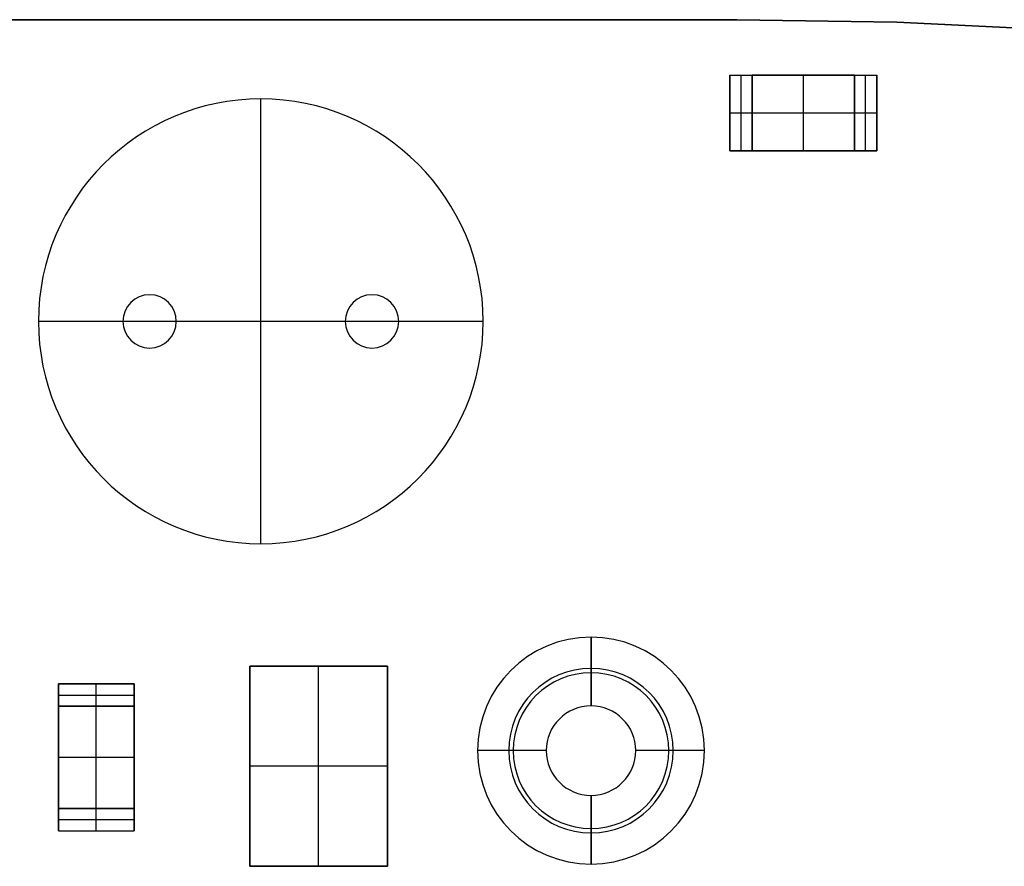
# Model space of a CAD drawing. Extents: x -64 to 57, y 4 to 161.
# Tile 182 of 256: x -44 to -22, y 137 to 156. Entities that reach past the tile are written whole.
import ezdxf

# ---------------------------------------------------------------- set-up
doc = ezdxf.new("R2010")
doc.units = 0
doc.layers.add('DEFAULT', color=7, linetype='CONTINUOUS')

msp = doc.modelspace()

# ---------------------------------------------------------------- linework, layer by layer
at = {"layer": 'DEFAULT', "color": 156}
for p, q in [((-45.325, 156.274, 35.881), (-28.203, 156.274, 35.881)), ((-28.203, 156.274, 37.517), (-45.325, 156.274, 37.517)), ((-45.325, 156.274, 36.699), (-28.203, 156.274, 36.699)), ((-36.764, 156.274, 37.517), (-36.764, 156.274, 35.881)), ((-28.203, 156.274, 37.517), (-28.203, 156.274, 35.881)), ((-24.605, 156.216, 37.517), (-28.203, 156.274, 37.517)), ((-28.203, 156.274, 35.881), (-24.605, 156.216, 35.881)), ((-28.203, 156.274, 36.699), (-24.605, 156.216, 36.699)), ((-26.404, 156.245, 35.881), (-26.404, 156.245, 37.517)), ((-24.605, 156.216, 37.517), (-24.605, 156.216, 35.881)), ((-21.01, 156.04, 37.517), (-24.605, 156.216, 37.517)), ((-24.605, 156.216, 35.881), (-21.01, 156.04, 35.881)), ((-24.605, 156.216, 36.699), (-21.01, 156.04, 36.699)), ((-22.807, 156.128, 35.881), (-22.807, 156.128, 37.517)), ((-41.404, 150.092, 37.517), (-41.404, 150.092, 35.881)), ((-36.404, 150.092, 37.517), (-36.404, 150.092, 35.881)), ((-42.004, 149.492, 37.517), (-42.004, 149.492, 35.881)), ((-40.804, 149.492, 35.881), (-40.804, 149.492, 37.517)), ((-37.004, 149.492, 37.517), (-37.004, 149.492, 35.881)), ((-35.804, 149.492, 35.881), (-35.804, 149.492, 37.517)), ((-41.404, 148.892, 37.517), (-41.404, 148.892, 35.881)), ((-36.404, 148.892, 37.517), (-36.404, 148.892, 35.881)), ((-31.479, 141.692, 37.517), (-31.479, 141.692, 35.881)), ((-33.329, 139.842, 37.517), (-33.329, 139.842, 35.881)), ((-29.629, 139.842, 35.881), (-29.629, 139.842, 37.517)), ((-31.479, 137.992, 37.517), (-31.479, 137.992, 35.881))]:
    msp.add_line(p, q, dxfattribs=at)
at = {"layer": 'DEFAULT', "color": 9}
for p, q in [((-28.354, 155.024, 35.881), (-28.354, 153.324, 35.881)), ((-28.354, 155.024, 34.181), (-28.354, 155.024, 35.881)), ((-28.354, 153.324, 34.181), (-28.354, 155.024, 34.181)), ((-28.354, 155.024, 34.181), (-27.854, 155.024, 34.181)), ((-28.354, 155.024, 35.881), (-27.854, 155.024, 35.881)), ((-28.354, 153.324, 35.031), (-28.354, 155.024, 35.031)), ((-28.354, 155.024, 35.031), (-27.854, 155.024, 35.031)), ((-28.104, 153.324, 34.181), (-28.104, 155.024, 34.181)), ((-28.104, 153.324, 35.881), (-28.104, 155.024, 35.881)), ((-28.104, 155.024, 35.881), (-28.104, 155.024, 34.181)), ((-27.854, 155.024, 34.181), (-27.854, 153.324, 34.181)), ((-27.854, 155.024, 35.881), (-27.854, 153.324, 35.881)), ((-27.854, 155.024, 34.181), (-27.854, 155.024, 35.881)), ((-27.854, 153.324, 35.031), (-27.854, 155.024, 35.031)), ((-27.854, 153.324, 34.181), (-27.854, 155.024, 34.181)), ((-27.854, 155.024, 34.181), (-25.554, 155.024, 34.181)), ((-27.854, 155.024, 35.881), (-27.854, 153.324, 35.881)), ((-27.854, 155.024, 34.181), (-27.854, 155.024, 35.881)), ((-25.554, 155.024, 35.881), (-27.854, 155.024, 35.881)), ((-27.854, 153.324, 35.031), (-27.854, 155.024, 35.031)), ((-27.854, 155.024, 35.031), (-25.554, 155.024, 35.031)), ((-26.704, 153.324, 34.181), (-26.704, 155.024, 34.181)), ((-26.704, 155.024, 35.881), (-26.704, 155.024, 34.181)), ((-26.704, 153.324, 35.881), (-26.704, 155.024, 35.881)), ((-25.554, 155.024, 34.181), (-25.554, 153.324, 34.181)), ((-25.554, 155.024, 35.881), (-25.554, 155.024, 34.181)), ((-25.554, 153.324, 35.881), (-25.554, 155.024, 35.881)), ((-25.554, 153.324, 35.031), (-25.554, 155.024, 35.031)), ((-25.554, 155.024, 35.881), (-25.554, 153.324, 35.881)), ((-25.554, 155.024, 34.181), (-25.554, 155.024, 35.881)), ((-25.554, 153.324, 34.181), (-25.554, 155.024, 34.181)), ((-25.554, 155.024, 34.181), (-25.054, 155.024, 34.181)), ((-25.554, 155.024, 35.881), (-25.054, 155.024, 35.881)), ((-25.554, 153.324, 35.031), (-25.554, 155.024, 35.031)), ((-25.554, 155.024, 35.031), (-25.054, 155.024, 35.031)), ((-25.304, 153.324, 34.181), (-25.304, 155.024, 34.181)), ((-25.304, 153.324, 35.881), (-25.304, 155.024, 35.881)), ((-25.304, 155.024, 35.881), (-25.304, 155.024, 34.181)), ((-25.054, 155.024, 34.181), (-25.054, 153.324, 34.181)), ((-25.054, 155.024, 35.881), (-25.054, 153.324, 35.881)), ((-25.054, 155.024, 34.181), (-25.054, 155.024, 35.881)), ((-25.054, 153.324, 35.031), (-25.054, 155.024, 35.031)), ((-38.904, 154.492, 51.517), (-38.904, 154.492, 37.517)), ((-38.904, 144.492, 51.517), (-38.904, 154.492, 51.517)), ((-38.904, 144.492, 37.517), (-38.904, 154.492, 37.517)), ((-28.354, 154.174, 35.881), (-28.354, 154.174, 34.181)), ((-27.854, 154.174, 34.181), (-28.354, 154.174, 34.181)), ((-27.854, 154.174, 35.881), (-28.354, 154.174, 35.881)), ((-27.854, 154.174, 34.181), (-27.854, 154.174, 35.881)), ((-25.554, 154.174, 34.181), (-27.854, 154.174, 34.181)), ((-27.854, 154.174, 35.881), (-27.854, 154.174, 34.181)), ((-25.554, 154.174, 35.881), (-27.854, 154.174, 35.881)), ((-25.554, 154.174, 34.181), (-25.554, 154.174, 35.881)), ((-25.554, 154.174, 35.881), (-25.554, 154.174, 34.181)), ((-25.054, 154.174, 34.181), (-25.554, 154.174, 34.181)), ((-25.054, 154.174, 35.881), (-25.554, 154.174, 35.881)), ((-25.054, 154.174, 34.181), (-25.054, 154.174, 35.881)), ((-28.354, 153.324, 35.881), (-28.354, 153.324, 34.181)), ((-27.854, 153.324, 34.181), (-28.354, 153.324, 34.181)), ((-28.354, 153.324, 35.881), (-27.854, 153.324, 35.881)), ((-28.354, 153.324, 35.031), (-27.854, 153.324, 35.031)), ((-28.104, 153.324, 34.181), (-28.104, 153.324, 35.881)), ((-27.854, 153.324, 35.881), (-27.854, 153.324, 34.181)), ((-25.554, 153.324, 34.181), (-27.854, 153.324, 34.181)), ((-27.854, 153.324, 35.881), (-27.854, 153.324, 34.181)), ((-27.854, 153.324, 35.881), (-25.554, 153.324, 35.881)), ((-27.854, 153.324, 35.031), (-25.554, 153.324, 35.031)), ((-26.704, 153.324, 34.181), (-26.704, 153.324, 35.881)), ((-25.554, 153.324, 35.881), (-25.554, 153.324, 34.181)), ((-25.554, 153.324, 35.881), (-25.554, 153.324, 34.181)), ((-25.054, 153.324, 34.181), (-25.554, 153.324, 34.181)), ((-25.554, 153.324, 35.881), (-25.054, 153.324, 35.881)), ((-25.554, 153.324, 35.031), (-25.054, 153.324, 35.031)), ((-25.304, 153.324, 34.181), (-25.304, 153.324, 35.881)), ((-25.054, 153.324, 35.881), (-25.054, 153.324, 34.181)), ((-43.904, 149.492, 37.517), (-43.904, 149.492, 51.517)), ((-33.904, 149.492, 51.517), (-43.904, 149.492, 51.517)), ((-33.904, 149.492, 37.517), (-43.904, 149.492, 37.517)), ((-33.904, 149.492, 51.517), (-33.904, 149.492, 37.517)), ((-38.904, 144.492, 51.517), (-38.904, 144.492, 37.517)), ((-41.754, 141.342, 34.181), (-43.454, 141.342, 34.181)), ((-43.454, 141.342, 34.181), (-43.454, 141.342, 35.881)), ((-43.454, 141.342, 35.881), (-41.754, 141.342, 35.881)), ((-43.454, 141.342, 34.181), (-43.454, 140.842, 34.181)), ((-43.454, 141.342, 35.881), (-43.454, 140.842, 35.881)), ((-43.454, 141.342, 35.031), (-41.754, 141.342, 35.031)), ((-43.454, 140.842, 35.031), (-43.454, 141.342, 35.031)), ((-42.604, 141.342, 34.181), (-42.604, 141.342, 35.881)), ((-42.604, 140.842, 34.181), (-42.604, 141.342, 34.181)), ((-42.604, 140.842, 35.881), (-42.604, 141.342, 35.881)), ((-41.754, 141.342, 35.881), (-41.754, 141.342, 34.181)), ((-41.754, 140.842, 34.181), (-41.754, 141.342, 34.181)), ((-41.754, 141.342, 35.881), (-41.754, 140.842, 35.881)), ((-41.754, 140.842, 35.031), (-41.754, 141.342, 35.031)), ((-43.454, 141.092, 34.181), (-41.754, 141.092, 34.181)), ((-43.454, 141.092, 35.881), (-41.754, 141.092, 35.881)), ((-43.454, 141.092, 34.181), (-43.454, 141.092, 35.881)), ((-41.754, 141.092, 35.881), (-41.754, 141.092, 34.181)), ((-43.454, 140.842, 34.181), (-43.454, 138.542, 34.181)), ((-41.754, 140.842, 34.181), (-43.454, 140.842, 34.181)), ((-43.454, 140.842, 34.181), (-43.454, 140.842, 35.881)), ((-43.454, 140.842, 35.881), (-41.754, 140.842, 35.881)), ((-43.454, 138.542, 35.881), (-43.454, 140.842, 35.881)), ((-43.454, 140.842, 35.031), (-41.754, 140.842, 35.031)), ((-43.454, 138.542, 35.031), (-43.454, 140.842, 35.031)), ((-43.454, 140.842, 34.181), (-41.754, 140.842, 34.181)), ((-43.454, 140.842, 35.881), (-41.754, 140.842, 35.881)), ((-43.454, 140.842, 34.181), (-43.454, 140.842, 35.881)), ((-43.454, 140.842, 35.031), (-41.754, 140.842, 35.031)), ((-42.604, 138.542, 34.181), (-42.604, 140.842, 34.181)), ((-42.604, 140.842, 34.181), (-42.604, 140.842, 35.881)), ((-42.604, 138.542, 35.881), (-42.604, 140.842, 35.881)), ((-42.604, 140.842, 35.881), (-42.604, 140.842, 34.181)), ((-41.754, 138.542, 34.181), (-41.754, 140.842, 34.181)), ((-41.754, 140.842, 35.881), (-41.754, 140.842, 34.181)), ((-41.754, 140.842, 35.881), (-41.754, 138.542, 35.881)), ((-41.754, 138.542, 35.031), (-41.754, 140.842, 35.031)), ((-41.754, 140.842, 35.881), (-41.754, 140.842, 34.181)), ((-43.454, 139.692, 34.181), (-41.754, 139.692, 34.181)), ((-43.454, 139.692, 34.181), (-43.454, 139.692, 35.881)), ((-43.454, 139.692, 35.881), (-41.754, 139.692, 35.881)), ((-41.754, 139.692, 35.881), (-41.754, 139.692, 34.181)), ((-43.454, 138.542, 34.181), (-41.754, 138.542, 34.181)), ((-43.454, 138.542, 35.881), (-43.454, 138.542, 34.181)), ((-41.754, 138.542, 35.881), (-43.454, 138.542, 35.881)), ((-43.454, 138.542, 35.031), (-41.754, 138.542, 35.031)), ((-41.754, 138.542, 34.181), (-43.454, 138.542, 34.181)), ((-43.454, 138.542, 34.181), (-43.454, 138.542, 35.881)), ((-43.454, 138.542, 35.881), (-41.754, 138.542, 35.881)), ((-43.454, 138.542, 34.181), (-43.454, 138.042, 34.181)), ((-43.454, 138.542, 35.881), (-43.454, 138.042, 35.881)), ((-43.454, 138.542, 35.031), (-41.754, 138.542, 35.031)), ((-43.454, 138.042, 35.031), (-43.454, 138.542, 35.031)), ((-42.604, 138.542, 35.881), (-42.604, 138.542, 34.181)), ((-42.604, 138.542, 34.181), (-42.604, 138.542, 35.881)), ((-42.604, 138.042, 34.181), (-42.604, 138.542, 34.181)), ((-42.604, 138.042, 35.881), (-42.604, 138.542, 35.881)), ((-41.754, 138.542, 35.881), (-41.754, 138.542, 34.181)), ((-41.754, 138.542, 35.881), (-41.754, 138.542, 34.181)), ((-41.754, 138.042, 34.181), (-41.754, 138.542, 34.181)), ((-41.754, 138.542, 35.881), (-41.754, 138.042, 35.881)), ((-41.754, 138.042, 35.031), (-41.754, 138.542, 35.031)), ((-43.454, 138.292, 34.181), (-41.754, 138.292, 34.181)), ((-43.454, 138.292, 35.881), (-41.754, 138.292, 35.881)), ((-43.454, 138.292, 34.181), (-43.454, 138.292, 35.881)), ((-41.754, 138.292, 35.881), (-41.754, 138.292, 34.181)), ((-43.454, 138.042, 34.181), (-41.754, 138.042, 34.181)), ((-43.454, 138.042, 35.881), (-41.754, 138.042, 35.881)), ((-43.454, 138.042, 34.181), (-43.454, 138.042, 35.881)), ((-43.454, 138.042, 35.031), (-41.754, 138.042, 35.031)), ((-42.604, 138.042, 35.881), (-42.604, 138.042, 34.181)), ((-41.754, 138.042, 35.881), (-41.754, 138.042, 34.181))]:
    msp.add_line(p, q, dxfattribs=at)
at = {"layer": 'DEFAULT', "color": 254}
for p, q in [((-31.479, 142.392, 40.029), (-31.479, 142.392, 37.529)), ((-31.479, 142.392, 37.529), (-31.479, 141.592, 37.529)), ((-31.479, 140.849, 40.029), (-31.479, 142.392, 40.029)), ((-31.479, 141.592, 37.529), (-31.479, 141.592, 36.129)), ((-31.479, 141.592, 36.129), (-31.479, 140.849, 36.129)), ((-31.479, 140.849, 36.129), (-31.479, 140.849, 40.029)), ((-34.029, 139.842, 37.529), (-34.029, 139.842, 40.029)), ((-33.229, 139.842, 37.529), (-34.029, 139.842, 37.529)), ((-32.486, 139.842, 40.029), (-34.029, 139.842, 40.029)), ((-33.229, 139.842, 36.129), (-33.229, 139.842, 37.529)), ((-32.486, 139.842, 36.129), (-33.229, 139.842, 36.129)), ((-32.486, 139.842, 40.029), (-32.486, 139.842, 36.129)), ((-30.473, 139.842, 40.029), (-30.473, 139.842, 36.129)), ((-28.929, 139.842, 40.029), (-30.473, 139.842, 40.029)), ((-29.729, 139.842, 36.129), (-30.473, 139.842, 36.129)), ((-28.929, 139.842, 37.529), (-29.729, 139.842, 37.529)), ((-29.729, 139.842, 36.129), (-29.729, 139.842, 37.529)), ((-28.929, 139.842, 37.529), (-28.929, 139.842, 40.029)), ((-31.479, 138.836, 40.029), (-31.479, 138.836, 36.129)), ((-31.479, 137.292, 40.029), (-31.479, 138.836, 40.029)), ((-31.479, 138.836, 36.129), (-31.479, 138.092, 36.129)), ((-31.479, 138.092, 36.129), (-31.479, 138.092, 37.529)), ((-31.479, 138.092, 37.529), (-31.479, 137.292, 37.529)), ((-31.479, 137.292, 37.529), (-31.479, 137.292, 40.029))]:
    msp.add_line(p, q, dxfattribs=at)
at = {"layer": 'DEFAULT', "color": 8}
for p, q in [((-39.154, 137.242, 34.681), (-39.154, 141.742, 34.681)), ((-39.154, 141.742, 34.681), (-36.054, 141.742, 34.681)), ((-39.154, 141.742, 35.831), (-39.154, 141.742, 34.681)), ((-36.054, 141.742, 35.831), (-39.154, 141.742, 35.831)), ((-39.154, 141.742, 35.831), (-39.154, 137.242, 35.831)), ((-39.154, 141.742, 35.256), (-36.054, 141.742, 35.256)), ((-39.154, 137.242, 35.256), (-39.154, 141.742, 35.256)), ((-37.604, 137.242, 34.681), (-37.604, 141.742, 34.681)), ((-37.604, 141.742, 35.831), (-37.604, 141.742, 34.681)), ((-37.604, 137.242, 35.831), (-37.604, 141.742, 35.831)), ((-36.054, 141.742, 34.681), (-36.054, 137.242, 34.681)), ((-36.054, 141.742, 34.681), (-36.054, 141.742, 35.831)), ((-36.054, 137.242, 35.831), (-36.054, 141.742, 35.831)), ((-36.054, 137.242, 35.256), (-36.054, 141.742, 35.256)), ((-36.054, 139.492, 34.681), (-39.154, 139.492, 34.681)), ((-39.154, 139.492, 35.831), (-39.154, 139.492, 34.681)), ((-36.054, 139.492, 35.831), (-39.154, 139.492, 35.831)), ((-36.054, 139.492, 34.681), (-36.054, 139.492, 35.831)), ((-36.054, 137.242, 34.681), (-39.154, 137.242, 34.681)), ((-39.154, 137.242, 35.831), (-39.154, 137.242, 34.681)), ((-39.154, 137.242, 35.831), (-36.054, 137.242, 35.831)), ((-39.154, 137.242, 35.256), (-36.054, 137.242, 35.256)), ((-37.604, 137.242, 34.681), (-37.604, 137.242, 35.831)), ((-36.054, 137.242, 35.831), (-36.054, 137.242, 34.681))]:
    msp.add_line(p, q, dxfattribs=at)
at = {"layer": 'DEFAULT', "color": 9}
for centre, start, end in [((-38.904, 149.492, 51.517), 0, 180), ((-38.904, 149.492, 37.517), 0, 180), ((-38.904, 149.492, 44.517), 0, 180), ((-38.904, 149.492, 51.517), 180, 0), ((-38.904, 149.492, 37.517), 180, 0), ((-38.904, 149.492, 44.517), 180, 0)]:
    msp.add_arc(centre, 5, start, end, dxfattribs=at)
at = {"layer": 'DEFAULT', "color": 156}
for centre, radius, start, end in [((-41.404, 149.492, 37.517), 0.6, 0, 180), ((-41.404, 149.492, 35.881), 0.6, 0, 180), ((-41.404, 149.492, 36.699), 0.6, 0, 180), ((-36.404, 149.492, 37.517), 0.6, 0, 180), ((-36.404, 149.492, 35.881), 0.6, 0, 180), ((-36.404, 149.492, 36.699), 0.6, 0, 180), ((-41.404, 149.492, 37.517), 0.6, 180, 0), ((-41.404, 149.492, 35.881), 0.6, 180, 0), ((-41.404, 149.492, 36.699), 0.6, 180, 0), ((-36.404, 149.492, 37.517), 0.6, 180, 0), ((-36.404, 149.492, 35.881), 0.6, 180, 0), ((-36.404, 149.492, 36.699), 0.6, 180, 0), ((-31.479, 139.842, 37.517), 1.85, 0, 180), ((-31.479, 139.842, 35.881), 1.85, 0, 180), ((-31.479, 139.842, 36.699), 1.85, 0, 180), ((-31.479, 139.842, 37.517), 1.85, 180, 0), ((-31.479, 139.842, 35.881), 1.85, 180, 0), ((-31.479, 139.842, 36.699), 1.85, 180, 0)]:
    msp.add_arc(centre, radius, start, end, dxfattribs=at)
at = {"layer": 'DEFAULT', "color": 254}
for centre, radius, start, end in [((-31.479, 139.842, 37.529), 2.55, 90, 270), ((-31.479, 139.842, 40.029), 2.55, 90, 270), ((-31.479, 139.842, 38.779), 2.55, 90, 270), ((-31.479, 139.842, 37.529), 2.55, 270, 90), ((-31.479, 139.842, 40.029), 2.55, 270, 90), ((-31.479, 139.842, 38.779), 2.55, 270, 90), ((-31.479, 139.842, 36.129), 1.75, 90, 270), ((-31.479, 139.842, 37.529), 1.75, 90, 270), ((-31.479, 139.842, 36.829), 1.75, 90, 270), ((-31.479, 139.842, 36.129), 1.75, 270, 90), ((-31.479, 139.842, 37.529), 1.75, 270, 90), ((-31.479, 139.842, 36.829), 1.75, 270, 90), ((-31.479, 139.842, 40.029), 1.006, 90, 270), ((-31.479, 139.842, 36.129), 1.006, 90, 270), ((-31.479, 139.842, 38.079), 1.006, 90, 270), ((-31.479, 139.842, 40.029), 1.006, 270, 90), ((-31.479, 139.842, 36.129), 1.006, 270, 90), ((-31.479, 139.842, 38.079), 1.006, 270, 90)]:
    msp.add_arc(centre, radius, start, end, dxfattribs=at)

doc.saveas('drawing.dxf')
